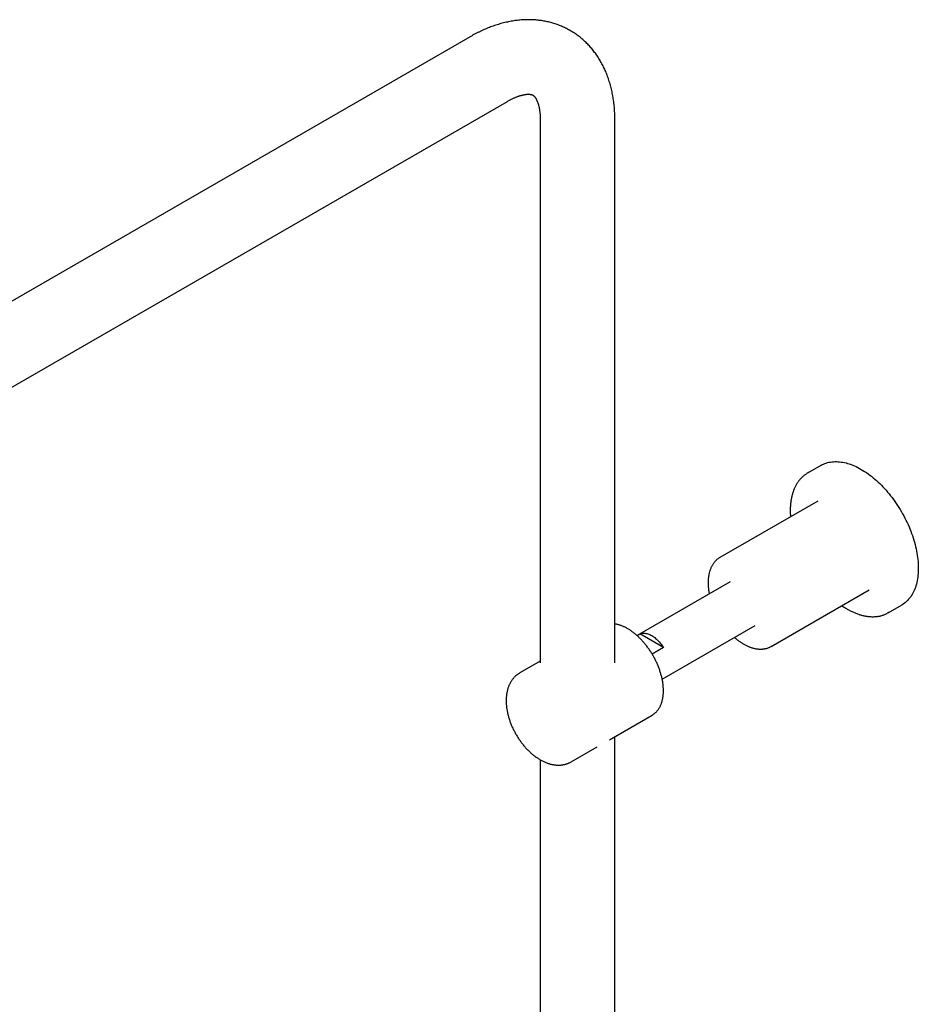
# Model space of a CAD drawing. Header units: millimetres. Extents: x 8 to 1577, y 12 to 2536.
# Tile 11 of 20: x 1274 to 1488, y 984 to 1219. Entities that reach past the tile are written whole.
import ezdxf

# ---------------------------------------------------------------- set-up
doc = ezdxf.new("R2010")
doc.units = ezdxf.units.MM

msp = doc.modelspace()

# ---------------------------------------------------------------- linework, layer by layer
at = {"color": 7, "linetype": 'Continuous', "lineweight": 30}
for p, q in [((1381.17, 1214.81), (1176.11, 1096.43)), ((1185.01, 1081.02), (1390.07, 1199.4)), ((1397.93, 1194.85), (1397.93, 1065.35)), ((1415.73, 1065.35), (1415.73, 1194.85)), ((1464.88, 1112.51), (1461.7, 1110.67)), ((1464.14, 1103.99), (1440.8, 1090.52)), ((1443.22, 1084.7), (1421.01, 1071.88)), ((1453.05, 1069.3), (1476.39, 1082.78)), ((1476.38, 1082.77), (1476.39, 1082.78)), ((1480.95, 1077.33), (1484.13, 1079.16)), ((1427.01, 1061.49), (1449.22, 1074.31)), ((1421.02, 1071.87), (1421.71, 1072.27)), ((1427.32, 1069.03), (1421.71, 1072.27)), ((1427.32, 1069.03), (1424.62, 1067.47)), ((1453.06, 1069.31), (1453.05, 1069.3)), ((1397.93, 1065.78), (1393.06, 1062.96)), ((1414.41, 1047), (1424.63, 1052.89)), ((1424.62, 1052.89), (1424.63, 1052.89)), ((1415.73, 756.03), (1415.73, 1047.76)), ((1405.31, 1041.74), (1411.51, 1045.32)), ((1397.93, 1042.22), (1397.93, 756.02))]:
    msp.add_line(p, q, dxfattribs=at)
at = {"color": 7, "linetype": 'Continuous', "lineweight": 30, "flags": 128}
for points in [[(1464.88, 1112.51), (1464.92, 1112.53), (1465.21, 1112.68), (1465.51, 1112.83), (1465.82, 1112.95), (1466.14, 1113.06), (1466.47, 1113.16), (1466.8, 1113.24), (1467.14, 1113.31), (1467.49, 1113.35), (1467.85, 1113.39), (1468.21, 1113.4), (1468.57, 1113.41), (1468.94, 1113.39), (1469.32, 1113.36), (1469.7, 1113.31), (1470.08, 1113.25), (1470.47, 1113.17), (1470.87, 1113.08), (1471.26, 1112.97), (1471.66, 1112.85), (1472.06, 1112.71), (1472.47, 1112.55), (1472.87, 1112.38), (1473.28, 1112.2), (1473.69, 1112), (1474.09, 1111.78), (1474.5, 1111.55)], [(1474.5, 1111.55), (1474.91, 1111.31), (1475.32, 1111.05), (1475.73, 1110.78), (1476.14, 1110.5), (1476.54, 1110.2), (1476.95, 1109.89), (1477.35, 1109.56), (1477.75, 1109.23), (1478.14, 1108.88), (1478.53, 1108.52), (1478.92, 1108.15), (1479.31, 1107.77), (1479.69, 1107.37), (1480.07, 1106.97), (1480.44, 1106.56), (1480.8, 1106.13), (1481.16, 1105.7), (1481.52, 1105.26), (1481.86, 1104.81), (1482.2, 1104.35), (1482.54, 1103.88), (1482.86, 1103.41), (1483.18, 1102.93), (1483.49, 1102.44), (1483.8, 1101.95), (1484.09, 1101.45), (1484.38, 1100.95), (1484.66, 1100.44), (1484.92, 1099.93), (1485.18, 1099.42), (1485.43, 1098.9), (1485.67, 1098.38), (1485.9, 1097.85), (1486.12, 1097.33), (1486.33, 1096.8), (1486.52, 1096.27), (1486.71, 1095.74), (1486.89, 1095.22), (1487.05, 1094.69), (1487.2, 1094.16), (1487.34, 1093.64), (1487.47, 1093.11), (1487.59, 1092.59), (1487.7, 1092.08), (1487.79, 1091.56), (1487.88, 1091.05), (1487.95, 1090.54), (1488, 1090.04), (1488.05, 1089.55), (1488.08, 1089.06), (1488.11, 1088.57), (1488.12, 1088.09), (1488.11, 1087.62), (1488.1, 1087.16), (1488.07, 1086.7), (1488.03, 1086.26), (1487.98, 1085.82), (1487.91, 1085.39), (1487.84, 1084.97), (1487.75, 1084.56), (1487.65, 1084.16), (1487.54, 1083.77), (1487.41, 1083.39), (1487.28, 1083.02), (1487.13, 1082.67), (1486.97, 1082.32), (1486.8, 1081.99), (1486.62, 1081.67), (1486.43, 1081.37), (1486.22, 1081.07), (1486.01, 1080.79), (1485.79, 1080.53), (1485.55, 1080.27), (1485.31, 1080.04), (1485.05, 1079.81), (1484.79, 1079.6), (1484.52, 1079.41), (1484.24, 1079.23), (1484.13, 1079.16)], [(1481.15, 1077.45), (1480.91, 1077.31), (1480.71, 1077.2)], [(1421.71, 1072.27), (1421.89, 1072.34), (1422.08, 1072.39), (1422.27, 1072.43), (1422.48, 1072.45), (1422.69, 1072.45), (1422.9, 1072.44), (1423.12, 1072.4), (1423.35, 1072.36), (1423.58, 1072.29), (1423.81, 1072.21), (1424.04, 1072.11), (1424.28, 1072), (1424.51, 1071.87), (1424.75, 1071.73), (1424.98, 1071.57), (1425.22, 1071.4), (1425.45, 1071.21), (1425.68, 1071.01), (1425.9, 1070.8), (1426.12, 1070.58), (1426.34, 1070.34), (1426.55, 1070.1), (1426.75, 1069.84), (1426.95, 1069.58), (1427.14, 1069.31), (1427.32, 1069.03)]]:
    msp.add_lwpolyline(points, dxfattribs=at)
at = {"color": 7, "linetype": 'Continuous', "lineweight": 30}
msp.add_arc((1464.91, 1105.11), 6.42, 117.6662, 122.4161, dxfattribs=at)
for points, knots in [([(1415.73, 1194.85), (1415.73, 1194.98), (1415.73, 1195.35), (1415.72, 1195.94), (1415.69, 1196.63), (1415.65, 1197.32), (1415.6, 1198.01), (1415.53, 1198.68), (1415.45, 1199.36), (1415.35, 1200.02), (1415.24, 1200.68), (1415.12, 1201.33), (1414.98, 1201.97), (1414.83, 1202.6), (1414.67, 1203.23), (1414.49, 1203.84), (1414.3, 1204.45), (1414.1, 1205.04), (1413.89, 1205.63), (1413.66, 1206.21), (1413.42, 1206.77), (1413.17, 1207.32), (1412.9, 1207.86), (1412.62, 1208.39), (1412.34, 1208.91), (1412.04, 1209.42), (1411.73, 1209.91), (1411.4, 1210.4), (1411.07, 1210.87), (1410.73, 1211.32), (1410.38, 1211.77), (1410.01, 1212.2), (1409.64, 1212.62), (1409.26, 1213.03), (1408.86, 1213.42), (1408.46, 1213.8), (1408.05, 1214.17), (1407.63, 1214.53), (1407.2, 1214.87), (1406.77, 1215.2), (1406.32, 1215.51), (1405.87, 1215.81), (1405.41, 1216.1), (1404.94, 1216.38), (1404.46, 1216.64), (1403.98, 1216.88), (1403.49, 1217.12), (1402.99, 1217.34), (1402.49, 1217.54), (1401.98, 1217.73), (1401.46, 1217.91), (1400.94, 1218.07), (1400.41, 1218.22), (1399.88, 1218.35), (1399.34, 1218.47), (1398.79, 1218.58), (1398.24, 1218.67), (1397.68, 1218.74), (1397.12, 1218.8), (1396.56, 1218.85), (1395.99, 1218.88), (1395.41, 1218.9), (1394.83, 1218.9), (1394.25, 1218.88), (1393.66, 1218.85), (1393.07, 1218.81), (1392.48, 1218.74), (1391.88, 1218.67), (1391.28, 1218.58), (1390.68, 1218.47), (1390.07, 1218.34), (1389.46, 1218.21), (1388.85, 1218.05), (1388.24, 1217.88), (1387.62, 1217.69), (1387.01, 1217.49), (1386.39, 1217.27), (1385.78, 1217.04), (1385.16, 1216.79), (1384.55, 1216.53), (1383.93, 1216.25), (1383.32, 1215.96), (1382.71, 1215.65), (1382.1, 1215.33), (1381.59, 1215.05), (1381.28, 1214.87), (1381.17, 1214.81)], [0, 0, 0, 0, 0.0071892, 0.0202535, 0.0333192, 0.0463739, 0.0594133, 0.0724326, 0.0854271, 0.0983916, 0.111321, 0.1242099, 0.1370532, 0.1498458, 0.1625829, 0.1752599, 0.1878726, 0.2004174, 0.2128911, 0.2252911, 0.2376154, 0.2498625, 0.2620319, 0.2741233, 0.2861371, 0.2980743, 0.3099364, 0.3217253, 0.3334435, 0.3450937, 0.3566789, 0.3682026, 0.3796684, 0.39108, 0.4024415, 0.4137571, 0.425031, 0.4362676, 0.4474713, 0.4586467, 0.4697983, 0.4809306, 0.4920484, 0.5031563, 0.5142588, 0.5253595, 0.5364627, 0.5475731, 0.5586952, 0.5698338, 0.5809933, 0.5921785, 0.6033936, 0.6146433, 0.6259318, 0.6372635, 0.6486423, 0.6600724, 0.6715575, 0.6831012, 0.6947068, 0.7063775, 0.7181159, 0.7299245, 0.7418053, 0.7537597, 0.7657888, 0.7778932, 0.7900728, 0.802327, 0.8146548, 0.8270543, 0.8395233, 0.8520588, 0.8646576, 0.8773159, 0.8900295, 0.9027938, 0.9156042, 0.9284559, 0.9413437, 0.954263, 0.9672087, 0.9801763, 0.9931613, 1, 1, 1, 1]), ([(1390.07, 1199.4), (1390.13, 1199.43), (1390.3, 1199.53), (1390.57, 1199.68), (1390.89, 1199.84), (1391.2, 1200), (1391.51, 1200.14), (1391.8, 1200.27), (1392.09, 1200.4), (1392.38, 1200.51), (1392.65, 1200.61), (1392.91, 1200.7), (1393.17, 1200.77), (1393.41, 1200.84), (1393.65, 1200.9), (1393.88, 1200.95), (1394.09, 1201), (1394.3, 1201.03), (1394.49, 1201.06), (1394.67, 1201.08), (1394.85, 1201.09), (1395.01, 1201.09), (1395.16, 1201.1), (1395.3, 1201.09), (1395.43, 1201.08), (1395.55, 1201.07), (1395.66, 1201.05), (1395.76, 1201.03), (1395.85, 1201.01), (1395.93, 1200.99), (1396.01, 1200.96), (1396.08, 1200.93), (1396.16, 1200.89), (1396.24, 1200.84), (1396.31, 1200.79), (1396.37, 1200.73), (1396.44, 1200.67), (1396.5, 1200.61), (1396.57, 1200.53), (1396.64, 1200.44), (1396.72, 1200.34), (1396.79, 1200.22), (1396.87, 1200.09), (1396.95, 1199.95), (1397.03, 1199.8), (1397.11, 1199.64), (1397.18, 1199.46), (1397.26, 1199.28), (1397.33, 1199.07), (1397.4, 1198.86), (1397.47, 1198.63), (1397.54, 1198.39), (1397.6, 1198.14), (1397.66, 1197.87), (1397.71, 1197.59), (1397.76, 1197.3), (1397.8, 1197), (1397.84, 1196.68), (1397.87, 1196.35), (1397.9, 1196.01), (1397.92, 1195.66), (1397.93, 1195.3), (1397.93, 1195.03), (1397.93, 1194.88), (1397.93, 1194.85)], [0, 0, 0, 0, 0.007638, 0.022098, 0.036526, 0.050922, 0.065291, 0.079636, 0.093962, 0.108276, 0.122584, 0.136894, 0.151214, 0.165554, 0.179926, 0.194346, 0.208829, 0.223396, 0.238069, 0.252874, 0.267843, 0.283013, 0.298429, 0.314144, 0.330225, 0.346756, 0.363845, 0.381636, 0.400329, 0.420216, 0.441755, 0.465743, 0.493782, 0.529728, 0.555146, 0.577592, 0.597881, 0.61666, 0.634338, 0.653032, 0.670762, 0.687743, 0.704149, 0.720103, 0.735699, 0.751007, 0.766083, 0.780973, 0.795713, 0.810334, 0.824863, 0.83932, 0.853725, 0.868094, 0.882439, 0.896772, 0.911104, 0.925439, 0.939785, 0.954149, 0.968536, 0.98295, 0.996647, 1, 1, 1, 1]), ([(1461.45, 1110.52), (1461.37, 1110.47), (1461.2, 1110.36), (1460.95, 1110.17), (1460.69, 1109.96), (1460.45, 1109.74), (1460.21, 1109.51), (1459.98, 1109.27), (1459.76, 1109.01), (1459.56, 1108.74), (1459.36, 1108.46), (1459.17, 1108.17), (1458.99, 1107.87), (1458.82, 1107.55), (1458.66, 1107.22), (1458.51, 1106.89), (1458.37, 1106.54), (1458.24, 1106.18), (1458.12, 1105.81), (1458.02, 1105.43), (1457.92, 1105.04), (1457.84, 1104.65), (1457.76, 1104.24), (1457.7, 1103.83), (1457.65, 1103.4), (1457.61, 1102.98), (1457.58, 1102.54), (1457.57, 1102.1), (1457.56, 1101.65), (1457.57, 1101.19), (1457.59, 1100.73), (1457.6, 1100.41), (1457.62, 1100.24), (1457.62, 1100.23)], [0, 0, 0, 0, 0.029516, 0.062317, 0.095135, 0.127982, 0.160867, 0.1938, 0.226787, 0.259832, 0.292941, 0.326114, 0.35935, 0.392649, 0.426008, 0.459422, 0.492888, 0.526399, 0.559951, 0.593538, 0.627155, 0.660797, 0.69446, 0.728138, 0.761828, 0.795528, 0.829233, 0.862941, 0.896651, 0.930359, 0.964064, 0.997766, 1, 1, 1, 1]), ([(1440.8, 1090.52), (1440.78, 1090.51), (1440.68, 1090.46), (1440.51, 1090.34), (1440.29, 1090.18), (1440.08, 1090.01), (1439.87, 1089.83), (1439.68, 1089.63), (1439.49, 1089.42), (1439.32, 1089.2), (1439.15, 1088.96), (1438.99, 1088.72), (1438.85, 1088.46), (1438.71, 1088.19), (1438.59, 1087.91), (1438.47, 1087.62), (1438.37, 1087.32), (1438.28, 1087.01), (1438.2, 1086.69), (1438.13, 1086.36), (1438.08, 1086.02), (1438.03, 1085.67), (1438, 1085.32), (1437.98, 1084.96), (1437.97, 1084.6), (1437.97, 1084.22), (1437.99, 1083.85), (1438.01, 1083.47), (1438.05, 1083.08), (1438.1, 1082.69), (1438.16, 1082.3), (1438.21, 1082.01), (1438.25, 1081.86), (1438.25, 1081.83)], [0, 0, 0, 0, 0.0079562, 0.0403125, 0.0726676, 0.105058, 0.1375218, 0.1700945, 0.2028076, 0.2356876, 0.2687554, 0.3020251, 0.3355043, 0.3691935, 0.403087, 0.4371735, 0.4714368, 0.5058576, 0.5404144, 0.575085, 0.6098475, 0.6446811, 0.6795669, 0.7144881, 0.7494304, 0.7843818, 0.8193297, 0.8542672, 0.8891889, 0.9240911, 0.9589711, 0.9938274, 1, 1, 1, 1]), ([(1469.87, 1079.01), (1469.93, 1078.97), (1470.12, 1078.84), (1470.45, 1078.63), (1470.79, 1078.42), (1470.99, 1078.3), (1471.07, 1078.25)], [0, 0, 0, 0, 0.1588031, 0.483342, 0.8079368, 1, 1, 1, 1]), ([(1471.07, 1078.25), (1471.14, 1078.21), (1471.34, 1078.1), (1471.67, 1077.92), (1472.06, 1077.72), (1472.46, 1077.53), (1472.85, 1077.36), (1473.24, 1077.2), (1473.63, 1077.05), (1474.01, 1076.92), (1474.4, 1076.8), (1474.78, 1076.7), (1475.16, 1076.61), (1475.54, 1076.54), (1475.91, 1076.48), (1476.28, 1076.43), (1476.65, 1076.4), (1477.01, 1076.38), (1477.37, 1076.38), (1477.72, 1076.39), (1478.07, 1076.42), (1478.41, 1076.46), (1478.74, 1076.51), (1479.07, 1076.58), (1479.4, 1076.67), (1479.71, 1076.77), (1480.02, 1076.88), (1480.32, 1077), (1480.55, 1077.11), (1480.67, 1077.18), (1480.7, 1077.19)], [0, 0, 0, 0, 0.019847, 0.057469, 0.095096, 0.132725, 0.170352, 0.207975, 0.24559, 0.283194, 0.320784, 0.358353, 0.395898, 0.433411, 0.470889, 0.508324, 0.545709, 0.58304, 0.62031, 0.657515, 0.694649, 0.731711, 0.7687, 0.805615, 0.842461, 0.879241, 0.915962, 0.952633, 0.989264, 1, 1, 1, 1]), ([(1424.62, 1052.89), (1424.65, 1052.91), (1424.76, 1052.97), (1424.94, 1053.09), (1425.15, 1053.25), (1425.35, 1053.42), (1425.55, 1053.6), (1425.73, 1053.79), (1425.91, 1054), (1426.08, 1054.22), (1426.23, 1054.45), (1426.38, 1054.69), (1426.52, 1054.95), (1426.64, 1055.22), (1426.76, 1055.49), (1426.87, 1055.78), (1426.96, 1056.08), (1427.04, 1056.38), (1427.12, 1056.7), (1427.18, 1057.03), (1427.23, 1057.36), (1427.27, 1057.7), (1427.29, 1058.05), (1427.31, 1058.4), (1427.31, 1058.76), (1427.3, 1059.13), (1427.28, 1059.5), (1427.25, 1059.88), (1427.21, 1060.26), (1427.16, 1060.65), (1427.1, 1061.04), (1427.02, 1061.43), (1426.94, 1061.83), (1426.84, 1062.22), (1426.73, 1062.62), (1426.62, 1063.02), (1426.49, 1063.42), (1426.35, 1063.82), (1426.21, 1064.22), (1426.05, 1064.62), (1425.88, 1065.02), (1425.71, 1065.41), (1425.52, 1065.8), (1425.33, 1066.19), (1425.13, 1066.58), (1424.92, 1066.96), (1424.7, 1067.34), (1424.47, 1067.71), (1424.24, 1068.08), (1424, 1068.45), (1423.75, 1068.8), (1423.49, 1069.15), (1423.23, 1069.49), (1422.97, 1069.83), (1422.69, 1070.16), (1422.42, 1070.47), (1422.13, 1070.78), (1421.85, 1071.08), (1421.55, 1071.38), (1421.26, 1071.66), (1420.96, 1071.93), (1420.66, 1072.19), (1420.35, 1072.44), (1420.04, 1072.68), (1419.73, 1072.9), (1419.42, 1073.12), (1419.11, 1073.32), (1418.79, 1073.51), (1418.48, 1073.69), (1418.16, 1073.85), (1417.85, 1074), (1417.53, 1074.14), (1417.22, 1074.26), (1416.9, 1074.37), (1416.59, 1074.47), (1416.28, 1074.55), (1416, 1074.61), (1415.81, 1074.64), (1415.73, 1074.65)], [0, 0, 0, 0, 0.005572, 0.018411, 0.031251, 0.044102, 0.056974, 0.069876, 0.082814, 0.095795, 0.108821, 0.121894, 0.135013, 0.148178, 0.161385, 0.17463, 0.187909, 0.201215, 0.214545, 0.227894, 0.241258, 0.254632, 0.268013, 0.281398, 0.294786, 0.308173, 0.321558, 0.33494, 0.348318, 0.361692, 0.375061, 0.388426, 0.401785, 0.41514, 0.428491, 0.441837, 0.455179, 0.468517, 0.481852, 0.495184, 0.508513, 0.52184, 0.535165, 0.548488, 0.56181, 0.575132, 0.588453, 0.601775, 0.615097, 0.62842, 0.641744, 0.655069, 0.668397, 0.681728, 0.695061, 0.708397, 0.721738, 0.735082, 0.748431, 0.761785, 0.775143, 0.788507, 0.801877, 0.815252, 0.828633, 0.842019, 0.85541, 0.868805, 0.882205, 0.895607, 0.909011, 0.922413, 0.935812, 0.949204, 0.962586, 0.975954, 0.989304, 1, 1, 1, 1]), ([(1444.25, 1071.44), (1444.27, 1071.43), (1444.38, 1071.32), (1444.6, 1071.14), (1444.91, 1070.89), (1445.22, 1070.65), (1445.54, 1070.42), (1445.86, 1070.21), (1446.18, 1070.01), (1446.5, 1069.82), (1446.82, 1069.64), (1447.14, 1069.48), (1447.46, 1069.33), (1447.79, 1069.2), (1448.11, 1069.08), (1448.43, 1068.97), (1448.75, 1068.88), (1449.07, 1068.8), (1449.39, 1068.74), (1449.7, 1068.69), (1450.01, 1068.66), (1450.31, 1068.64), (1450.61, 1068.64), (1450.91, 1068.66), (1451.2, 1068.69), (1451.48, 1068.73), (1451.76, 1068.79), (1452.03, 1068.86), (1452.29, 1068.95), (1452.55, 1069.05), (1452.8, 1069.17), (1452.97, 1069.25), (1453.05, 1069.31), (1453.06, 1069.31)], [0, 0, 0, 0, 0.005274, 0.04008, 0.074915, 0.109779, 0.144671, 0.17959, 0.214533, 0.249498, 0.284478, 0.319466, 0.354452, 0.389421, 0.42436, 0.45925, 0.494074, 0.528808, 0.563429, 0.597914, 0.632239, 0.666383, 0.700328, 0.734061, 0.767575, 0.80087, 0.833952, 0.866836, 0.899544, 0.932101, 0.964541, 0.996899, 1, 1, 1, 1]), ([(1393.06, 1062.96), (1393, 1062.93), (1392.86, 1062.84), (1392.64, 1062.7), (1392.4, 1062.52), (1392.17, 1062.33), (1391.94, 1062.13), (1391.73, 1061.91), (1391.53, 1061.69), (1391.33, 1061.45), (1391.15, 1061.2), (1390.98, 1060.94), (1390.81, 1060.66), (1390.66, 1060.38), (1390.52, 1060.08), (1390.39, 1059.78), (1390.28, 1059.46), (1390.17, 1059.14), (1390.08, 1058.8), (1390, 1058.46), (1389.93, 1058.1), (1389.88, 1057.74), (1389.83, 1057.37), (1389.8, 1057), (1389.79, 1056.62), (1389.79, 1056.23), (1389.8, 1055.84), (1389.82, 1055.44), (1389.85, 1055.05), (1389.9, 1054.64), (1389.96, 1054.24), (1390.03, 1053.84), (1390.11, 1053.43), (1390.21, 1053.02), (1390.31, 1052.62), (1390.43, 1052.21), (1390.56, 1051.8), (1390.7, 1051.4), (1390.85, 1051), (1391.01, 1050.6), (1391.17, 1050.2), (1391.35, 1049.8), (1391.54, 1049.41), (1391.74, 1049.02), (1391.94, 1048.64), (1392.16, 1048.26), (1392.38, 1047.88), (1392.61, 1047.51), (1392.85, 1047.15), (1393.1, 1046.79), (1393.35, 1046.44), (1393.62, 1046.09), (1393.88, 1045.76), (1394.16, 1045.43), (1394.44, 1045.11), (1394.73, 1044.79), (1395.03, 1044.49), (1395.33, 1044.2), (1395.63, 1043.91), (1395.94, 1043.64), (1396.26, 1043.38), (1396.58, 1043.13), (1396.91, 1042.88), (1397.24, 1042.66), (1397.57, 1042.44), (1397.91, 1042.24), (1398.25, 1042.05), (1398.59, 1041.87), (1398.93, 1041.71), (1399.28, 1041.56), (1399.63, 1041.43), (1399.97, 1041.31), (1400.32, 1041.21), (1400.67, 1041.13), (1401.01, 1041.06), (1401.35, 1041.01), (1401.69, 1040.97), (1402.02, 1040.95), (1402.35, 1040.95), (1402.68, 1040.96), (1403, 1040.99), (1403.31, 1041.03), (1403.62, 1041.09), (1403.92, 1041.16), (1404.21, 1041.25), (1404.5, 1041.35), (1404.78, 1041.47), (1405.05, 1041.6), (1405.22, 1041.69), (1405.31, 1041.74)], [0, 0, 0, 0, 0.00671, 0.0170793, 0.0274486, 0.0378322, 0.0482446, 0.0586996, 0.0692109, 0.0797913, 0.0904529, 0.1012066, 0.1120619, 0.1230265, 0.1341059, 0.1453033, 0.1566191, 0.1680507, 0.1795928, 0.1912374, 0.2029743, 0.2147914, 0.2266757, 0.2386137, 0.2505924, 0.2625995, 0.274624, 0.2866562, 0.2986861, 0.3107079, 0.3227173, 0.3347111, 0.3466874, 0.3586451, 0.3705837, 0.3825035, 0.3944054, 0.4062903, 0.4181596, 0.430015, 0.4418582, 0.4536911, 0.4655157, 0.477334, 0.4891481, 0.5009602, 0.5127724, 0.5245865, 0.5364043, 0.548228, 0.5600598, 0.5719019, 0.5837563, 0.5956251, 0.6075104, 0.6194139, 0.6313374, 0.6432824, 0.6552502, 0.6672416, 0.679257, 0.6912961, 0.7033579, 0.7154406, 0.7275408, 0.7396542, 0.7517745, 0.7638911, 0.775994, 0.7880713, 0.8001096, 0.8120946, 0.8240113, 0.8358452, 0.8475829, 0.8592128, 0.8707258, 0.882116, 0.8933805, 0.9045197, 0.9155368, 0.9264378, 0.9372308, 0.9479259, 0.9585344, 0.9690686, 0.979542, 0.9899681, 1, 1, 1, 1])]:
    msp.add_open_spline(points, degree=3, knots=knots, dxfattribs=at)

doc.saveas('drawing.dxf')
